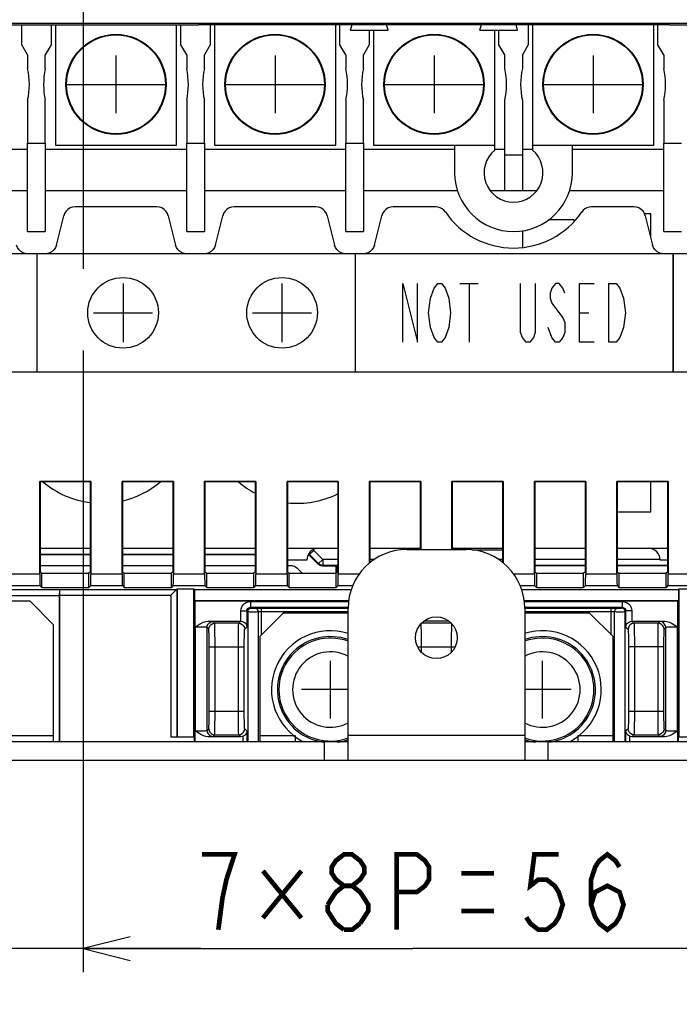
# Model space of a CAD drawing. Extents: x 31 to 410, y 32 to 287.
# Tile 26 of 41: x 260 to 288, y 115 to 157. Entities that reach past the tile are written whole.
import ezdxf

# ---------------------------------------------------------------- set-up
doc = ezdxf.new("R2010")
doc.units = 0
doc.header["$LTSCALE"] = 23.1
doc.layers.get('0').update_dxf_attribs({"linetype": 'CONTINUOUS'})
for name, color, linetype in [('ALL_AXIS', 7, 'CONTINUOUS'), ('ALL_CURVE', 7, 'CONTINUOUS'), ('ALL_DIM', 7, 'CONTINUOUS'), ('ALL_FEATURES', 7, 'CONTINUOUS')]:
    doc.layers.add(name, color=color, linetype=linetype)
doc.dimstyles.get("Standard").update_dxf_attribs({"dimtxt": 2.5, "dimasz": 2.5, "dimexe": 1.25, "dimexo": 0.625, "dimtad": 1, "dimcen": 2.5, "dimazin": 3, "dimtfac": 1, "dimtmove": 0, "dimatfit": 3})

# ---------------------------------------------------------------- blocks, each defined once
blk = doc.blocks.new('_OPEN')
at = {"color": 0, "linetype": 'BYBLOCK'}
for p, q in [((0, 0), (-1, 0.25)), ((-1, -0.25), (0, 0)), ((-1, 0), (0, 0))]:
    blk.add_line(p, q, dxfattribs=at)
blk = doc.blocks.new('*D21')
at = {"layer": 'ALL_DIM', "color": 2, "linetype": 'CONTINUOUS'}
for p, q in [((255.307, 132.65), (255.307, 108.358)), ((300.707, 132.51), (300.707, 108.358)), ((255.307, 109.358), (278.007, 109.358)), ((300.707, 109.358), (278.007, 109.358))]:
    blk.add_line(p, q, dxfattribs=at)
at = {"layer": 'ALL_DIM', "color": 2, "linetype": 'CONTINUOUS', "xscale": 2, "yscale": 2, "zscale": 2, "rotation": 180}
blk.add_blockref('_OPEN', (255.307, 109.358), dxfattribs=at)
at = {"layer": 'ALL_DIM', "color": 2, "linetype": 'CONTINUOUS', "xscale": 2, "yscale": 2, "zscale": 2}
blk.add_blockref('_OPEN', (300.707, 109.358), dxfattribs=at)
blk = doc.blocks.new('*D30')
at = {"layer": 'ALL_DIM', "color": 2, "linetype": 'CONTINUOUS'}
for p, q in [((291.007, 158.473), (291.007, 146.364)), ((263.007, 157.969), (263.007, 146.228)), ((263.007, 142.759), (263.007, 116.358)), ((291.007, 142.391), (291.007, 116.358)), ((263.007, 117.358), (277.007, 117.358)), ((291.007, 117.358), (277.007, 117.358))]:
    blk.add_line(p, q, dxfattribs=at)
at = {"layer": 'ALL_DIM', "color": 2, "linetype": 'CONTINUOUS', "xscale": 2, "yscale": 2, "zscale": 2, "rotation": 180}
blk.add_blockref('_OPEN', (263.007, 117.358), dxfattribs=at)
at = {"layer": 'ALL_DIM', "color": 2, "linetype": 'CONTINUOUS', "xscale": 2, "yscale": 2, "zscale": 2}
blk.add_blockref('_OPEN', (291.007, 117.358), dxfattribs=at)
blk = doc.blocks.new('*D31')
at = {"layer": 'ALL_DIM', "color": 2, "linetype": 'CONTINUOUS'}
for p, q in [((263.007, 158.468), (263.007, 146.265)), ((263.007, 142.759), (263.007, 116.358)), ((247.507, 124.171), (247.507, 116.358)), ((247.507, 117.358), (239.226, 117.358)), ((239.226, 117.358), (255.257, 117.358)), ((268.007, 117.358), (255.257, 117.358)), ((263.007, 117.358), (268.007, 117.358))]:
    blk.add_line(p, q, dxfattribs=at)
at = {"layer": 'ALL_DIM', "color": 2, "linetype": 'CONTINUOUS', "xscale": 2, "yscale": 2, "zscale": 2}
blk.add_blockref('_OPEN', (247.507, 117.358), dxfattribs=at)
at = {"layer": 'ALL_DIM', "color": 2, "linetype": 'CONTINUOUS', "xscale": 2, "yscale": 2, "zscale": 2, "rotation": 180}
blk.add_blockref('_OPEN', (263.007, 117.358), dxfattribs=at)
blk = doc.blocks.new('_DOT')
at = {"color": 0, "linetype": 'BYBLOCK'}
blk.add_line((-0.25, 0), (-1, 0), dxfattribs=at)
at = {"color": 0, "linetype": 'BYBLOCK', "const_width": 0.25}
blk.add_lwpolyline([(-0.125, 0, 1), (0.125, 0, 1)], format="xyb", close=True, dxfattribs=at)
blk = doc.blocks.new('*D35')
at = {"layer": 'ALL_DIM', "color": 2, "linetype": 'CONTINUOUS'}
for p, q in [((263.633, 164.008), (230.007, 164.008)), ((231.007, 164.008), (231.007, 164.258)), ((231.007, 164.258), (231.007, 161.933)), ((231.007, 144.84), (231.007, 161.933)), ((259.229, 159.858), (230.007, 159.858)), ((231.007, 159.858), (231.007, 144.84))]:
    blk.add_line(p, q, dxfattribs=at)
at = {"layer": 'ALL_DIM', "color": 2, "linetype": 'CONTINUOUS', "xscale": 2, "yscale": 2, "zscale": 2}
for name, p, rotation in [('_DOT', (231.007, 164.008), 270), ('_OPEN', (231.007, 159.858), 90)]:
    blk.add_blockref(name, p, dxfattribs=dict(at, rotation=rotation))
blk = doc.blocks.new('*D42')
at = {"layer": 'ALL_DIM', "color": 2, "linetype": 'CONTINUOUS'}
for p, q in [((250.907, 153.058), (250.907, 146.391)), ((304.907, 153.058), (304.907, 146.416)), ((250.907, 142.849), (250.907, 100.358)), ((304.907, 142.565), (304.907, 100.358)), ((250.907, 101.358), (277.907, 101.358)), ((304.907, 101.358), (277.907, 101.358))]:
    blk.add_line(p, q, dxfattribs=at)
at = {"layer": 'ALL_DIM', "color": 2, "linetype": 'CONTINUOUS', "xscale": 2, "yscale": 2, "zscale": 2, "rotation": 180}
blk.add_blockref('_OPEN', (250.907, 101.358), dxfattribs=at)
at = {"layer": 'ALL_DIM', "color": 2, "linetype": 'CONTINUOUS', "xscale": 2, "yscale": 2, "zscale": 2}
blk.add_blockref('_OPEN', (304.907, 101.358), dxfattribs=at)

msp = doc.modelspace()

# ---------------------------------------------------------------- linework, layer by layer
at = {"color": 7, "linetype": 'CONTINUOUS'}
for p, q in [((274.358, 156.358), (274.425, 156.608)), ((275.956, 156.358), (275.889, 156.608)), ((279.858, 156.358), (279.925, 156.608)), ((281.456, 156.358), (281.389, 156.608)), ((274.358, 156.358), (275.956, 156.358)), ((279.858, 156.358), (281.456, 156.358)), ((287.107, 148.558), (286.847, 148.558)), ((287.107, 147.558), (287.107, 148.558)), ((283.857, 148.308), (282.767, 148.308)), ((283.857, 148.24), (283.857, 148.308)), ((281.657, 147.84), (281.657, 147.134)), ((287.107, 135.908), (287.107, 137.182)), ((285.682, 135.908), (287.107, 135.908))]:
    msp.add_line(p, q, dxfattribs=at)
at = {"color": 40, "linetype": 'CONTINUOUS'}
for p, q in [((264.407, 155.283), (264.407, 152.833)), ((271.157, 155.283), (271.157, 152.833)), ((277.907, 155.283), (277.907, 152.833)), ((284.657, 155.283), (284.657, 152.833)), ((262.305, 154.058), (266.508, 154.058)), ((269.055, 154.058), (273.258, 154.058)), ((275.805, 154.058), (280.008, 154.058)), ((282.555, 154.058), (286.758, 154.058))]:
    msp.add_line(p, q, dxfattribs=at)
at = {"color": 7, "linetype": 'CONTINUOUS'}
for centre in [(264.407, 154.058), (271.157, 154.058), (277.907, 154.058), (284.657, 154.058)]:
    msp.add_circle(centre, 2.125, dxfattribs=at)
at = {"color": 9, "linetype": 'CONTINUOUS'}
for centre in [(264.407, 154.058), (271.157, 154.058), (277.907, 154.058), (284.657, 154.058)]:
    msp.add_circle(centre, 2.101, dxfattribs=at)
at = {"layer": 'ALL_AXIS', "color": 7, "linetype": 'CONTINUOUS'}
for p, q in [((260.657, 155.308), (260.657, 154.733)), ((261.407, 154.733), (261.407, 155.308)), ((267.407, 155.308), (267.407, 154.733)), ((268.157, 154.733), (268.157, 155.308)), ((274.157, 155.308), (274.157, 154.733)), ((274.907, 154.733), (274.907, 155.308)), ((280.907, 154.733), (280.907, 155.308)), ((281.657, 155.308), (281.657, 154.733)), ((287.657, 155.308), (287.657, 154.733)), ((260.657, 153.383), (260.657, 151.558)), ((261.407, 151.558), (261.407, 153.383)), ((267.407, 153.383), (267.407, 151.558)), ((268.157, 151.558), (268.157, 153.383)), ((274.157, 153.383), (274.157, 151.558)), ((274.907, 151.558), (274.907, 153.383)), ((280.907, 151.058), (280.907, 153.383)), ((281.657, 153.383), (281.657, 151.058)), ((287.657, 153.383), (287.657, 151.558)), ((251.457, 141.858), (261.057, 141.858)), ((261.182, 134.358), (263.331, 134.358)), ((264.682, 134.358), (266.831, 134.358)), ((268.182, 134.358), (270.331, 134.358)), ((271.682, 134.358), (273.831, 134.358)), ((275.182, 134.358), (277.331, 134.358)), ((278.682, 134.358), (280.831, 134.358)), ((282.182, 134.358), (284.331, 134.358)), ((285.682, 134.358), (287.831, 134.358)), ((272.507, 133.858), (271.682, 133.858)), ((287.831, 133.858), (287.507, 133.858))]:
    msp.add_line(p, q, dxfattribs=at)
for centre, radius, start, end in [((257.657, 154.058), 3.075, 347.3196, 12.6804), ((264.407, 154.058), 3.075, 167.3196, 192.6804), ((264.407, 154.058), 3.075, 347.3196, 12.6804), ((271.157, 154.058), 3.075, 167.3196, 192.6804), ((271.157, 154.058), 3.075, 347.3196, 12.6804), ((277.907, 154.058), 3.075, 167.3196, 192.6804), ((277.907, 154.058), 3.075, 347.3196, 12.6804), ((284.657, 154.058), 3.075, 167.3196, 192.6804), ((284.657, 154.058), 3.075, 347.3196, 12.6804), ((273.007, 133.858), 0.5, 90, 180), ((287.007, 133.858), 0.5, 0, 90), ((273.507, 128.358), 2.5, 72.2787, 242.3207), ((273.507, 128.358), 2.25, 70.4977, 262.4792), ((282.507, 128.358), 2.5, 297.6793, 107.7213), ((282.507, 128.358), 2.25, 277.5208, 109.5023), ((273.507, 128.358), 2.25, 277.5208, 289.5023), ((282.507, 128.358), 2.25, 250.4977, 262.4792)]:
    msp.add_arc(centre, radius, start, end, dxfattribs=at)
at = {"layer": 'ALL_AXIS', "color": 9, "linetype": 'CONTINUOUS'}
for centre, radius, start, end in [((273.507, 128.358), 2.186, 69.8284, 290.1716), ((282.507, 128.358), 2.186, 249.8284, 110.1716), ((273.507, 128.358), 1.603, 61.5882, 298.4118), ((282.507, 128.358), 1.603, 241.5882, 118.4118)]:
    msp.add_arc(centre, radius, start, end, dxfattribs=at)
at = {"layer": 'ALL_CURVE', "color": 2, "linetype": 'CONTINUOUS'}
for p, q in [((288.057, 146.858), (288.057, 141.858)), ((264.707, 145.608), (264.707, 143.108)), ((271.457, 143.108), (271.457, 145.608)), ((276.58, 143.108), (276.58, 145.608)), ((276.58, 145.608), (277.205, 143.108)), ((277.205, 143.108), (277.205, 145.608)), ((277.908, 145.399), (278.064, 145.608)), ((278.064, 145.608), (278.221, 145.608)), ((278.221, 145.608), (278.377, 145.399)), ((279.002, 145.608), (279.783, 145.608)), ((279.393, 145.608), (279.393, 143.108)), ((281.58, 143.524), (281.58, 145.608)), ((282.205, 145.608), (282.205, 143.524)), ((283.064, 145.608), (282.908, 145.399)), ((283.221, 145.608), (283.064, 145.608)), ((283.377, 145.399), (283.221, 145.608)), ((284.08, 145.608), (284.705, 145.608)), ((284.08, 143.108), (284.08, 145.608)), ((285.33, 145.608), (285.643, 145.608)), ((285.33, 143.108), (285.33, 145.608)), ((285.643, 145.608), (285.799, 145.399)), ((277.752, 144.983), (277.908, 145.399)), ((278.377, 145.399), (278.533, 144.983)), ((282.908, 145.399), (282.83, 145.191)), ((282.83, 145.191), (282.83, 144.983)), ((283.455, 145.191), (283.377, 145.399)), ((285.799, 145.399), (285.955, 144.983)), ((277.674, 144.358), (277.752, 144.983)), ((278.533, 144.983), (278.611, 144.358)), ((282.83, 144.983), (282.908, 144.774)), ((282.908, 144.774), (283.377, 144.149)), ((285.955, 144.983), (286.033, 144.358)), ((263.457, 144.358), (265.957, 144.358)), ((270.207, 144.358), (272.707, 144.358)), ((277.752, 143.733), (277.674, 144.358)), ((278.611, 144.358), (278.533, 143.733)), ((284.08, 144.358), (284.471, 144.358)), ((286.033, 144.358), (285.955, 143.733)), ((283.377, 144.149), (283.455, 143.941)), ((283.455, 143.941), (283.455, 143.524)), ((277.908, 143.316), (277.752, 143.733)), ((278.533, 143.733), (278.377, 143.316)), ((281.658, 143.316), (281.58, 143.524)), ((282.205, 143.524), (282.127, 143.316)), ((282.908, 143.316), (282.752, 143.733)), ((283.455, 143.524), (283.377, 143.316)), ((285.955, 143.733), (285.799, 143.316)), ((278.064, 143.108), (277.908, 143.316)), ((278.221, 143.108), (278.064, 143.108)), ((278.377, 143.316), (278.221, 143.108)), ((281.814, 143.108), (281.658, 143.316)), ((281.971, 143.108), (281.814, 143.108)), ((282.127, 143.316), (281.971, 143.108)), ((283.064, 143.108), (282.908, 143.316)), ((283.221, 143.108), (283.064, 143.108)), ((283.377, 143.316), (283.221, 143.108)), ((284.705, 143.108), (284.08, 143.108)), ((285.643, 143.108), (285.33, 143.108)), ((285.799, 143.316), (285.643, 143.108))]:
    msp.add_line(p, q, dxfattribs=at)
at = {"layer": 'ALL_CURVE', "color": 40, "linetype": 'CONTINUOUS'}
for p, q in [((273.507, 127.133), (273.507, 129.583)), ((282.507, 127.133), (282.507, 129.583)), ((274.257, 128.358), (272.282, 128.358)), ((283.732, 128.358), (281.757, 128.358))]:
    msp.add_line(p, q, dxfattribs=at)
at = {"layer": 'ALL_CURVE', "color": 2, "linetype": 'CONTINUOUS'}
for centre in [(264.707, 144.358), (271.457, 144.358)]:
    msp.add_circle(centre, 1.5, dxfattribs=at)
at = {"layer": 'ALL_DIM', "color": 2, "linetype": 'CONTINUOUS', "const_width": 0.2}
for points in [[(268.751, 118.158), (268.923, 119.491), (269.095, 120.291), (269.267, 120.824), (269.439, 121.358), (268.063, 121.358)], [(274.083, 120.024), (273.739, 120.291), (273.567, 120.558), (273.567, 120.824), (273.739, 121.091), (274.083, 121.358), (274.427, 121.358), (274.771, 121.091), (274.943, 120.824), (274.943, 120.558), (274.771, 120.291), (274.427, 120.024)], [(276.319, 118.158), (276.319, 121.358), (277.179, 121.358), (277.523, 121.091), (277.695, 120.824), (277.695, 120.291), (277.523, 120.024), (277.179, 119.758), (276.319, 119.758)], [(283.199, 121.358), (282.167, 121.358), (281.995, 120.024), (282.339, 120.291), (282.683, 120.291), (283.027, 120.024), (283.199, 119.758), (283.371, 119.224), (283.199, 118.691), (283.027, 118.424), (282.683, 118.158), (282.339, 118.158), (281.995, 118.424), (281.823, 118.691)], [(284.575, 119.224), (284.747, 119.758), (285.263, 120.024), (285.779, 119.758), (285.951, 119.224), (285.779, 118.691), (285.607, 118.424), (285.263, 118.158), (284.919, 118.424), (284.747, 118.691), (284.575, 119.224), (284.575, 120.291), (284.747, 120.824), (284.919, 121.091), (285.263, 121.358), (285.607, 121.091), (285.779, 120.824)], [(270.643, 120.658), (272.277, 118.658)], [(272.277, 120.658), (270.643, 118.658)], [(279.071, 120.558), (280.447, 120.558)], [(273.395, 119.224), (273.739, 119.758), (274.083, 120.024), (274.427, 120.024), (274.771, 119.758), (274.943, 119.491), (275.115, 119.224), (275.115, 118.958), (274.771, 118.424)], [(274.083, 118.158), (273.739, 118.424), (273.567, 118.691), (273.395, 118.958), (273.395, 119.224)], [(279.071, 118.958), (280.447, 118.958)], [(274.771, 118.424), (274.427, 118.158), (274.083, 118.158)]]:
    msp.add_lwpolyline(points, dxfattribs=at)
at = {"layer": 'ALL_FEATURES', "color": 7, "linetype": 'CONTINUOUS'}
for p, q in [((258.267, 156.59), (267.907, 156.59)), ((260.407, 155.741), (260.407, 156.59)), ((261.657, 156.59), (261.657, 155.741)), ((261.832, 156.59), (261.832, 151.483)), ((266.982, 151.483), (266.982, 156.59)), ((267.157, 155.741), (267.157, 156.59)), ((267.907, 156.59), (267.907, 156.608)), ((267.907, 156.608), (287.907, 156.608)), ((268.407, 156.608), (268.407, 155.741)), ((268.582, 156.608), (268.582, 151.483)), ((273.732, 151.483), (273.732, 156.608)), ((273.907, 155.741), (273.907, 156.608)), ((281.907, 156.608), (281.907, 155.741)), ((282.082, 156.608), (282.082, 151.268)), ((287.232, 151.483), (287.232, 156.608)), ((287.407, 155.741), (287.407, 156.608)), ((287.907, 156.608), (287.907, 156.59)), ((287.907, 156.59), (308.876, 156.59)), ((275.157, 156.358), (275.157, 155.741)), ((275.332, 156.358), (275.332, 151.483)), ((280.482, 151.268), (280.482, 156.358)), ((280.657, 155.741), (280.657, 156.358)), ((260.657, 155.308), (260.407, 155.741)), ((261.657, 155.741), (261.407, 155.308)), ((267.407, 155.308), (267.157, 155.741)), ((268.407, 155.741), (268.157, 155.308)), ((274.157, 155.308), (273.907, 155.741)), ((275.157, 155.741), (274.907, 155.308)), ((280.907, 155.308), (280.657, 155.741)), ((281.907, 155.741), (281.657, 155.308)), ((287.657, 155.308), (287.407, 155.741)), ((260.657, 147.808), (260.657, 151.558)), ((261.407, 151.558), (261.407, 147.808)), ((261.832, 151.483), (266.982, 151.483)), ((267.407, 147.808), (267.407, 151.558)), ((268.157, 151.558), (268.157, 147.808)), ((268.582, 151.483), (273.732, 151.483)), ((274.157, 147.808), (274.157, 151.558)), ((274.907, 151.558), (274.907, 147.808)), ((275.332, 151.483), (280.482, 151.483)), ((278.782, 151.483), (278.782, 150.308)), ((282.082, 151.483), (287.232, 151.483)), ((283.782, 150.308), (283.782, 151.483)), ((287.657, 147.808), (287.657, 151.558)), ((254.657, 151.308), (260.657, 151.308)), ((261.407, 151.308), (267.407, 151.308)), ((268.157, 151.308), (274.157, 151.308)), ((274.907, 151.308), (278.782, 151.308)), ((280.482, 151.308), (280.907, 151.308)), ((280.907, 149.558), (280.907, 151.058)), ((281.657, 151.308), (282.082, 151.308)), ((281.657, 151.058), (281.657, 149.558)), ((283.782, 151.308), (287.657, 151.308)), ((254.657, 149.558), (260.657, 149.558)), ((261.407, 149.558), (267.407, 149.558)), ((268.157, 149.558), (274.157, 149.558)), ((274.907, 149.558), (278.904, 149.558)), ((280.29, 149.558), (282.274, 149.558)), ((283.659, 149.558), (287.657, 149.558)), ((266.141, 148.858), (262.672, 148.858)), ((272.891, 148.858), (269.422, 148.858)), ((277.974, 148.858), (276.172, 148.858)), ((286.391, 148.858), (284.589, 148.858)), ((261.876, 147.236), (262.187, 148.479)), ((266.626, 148.479), (266.937, 147.236)), ((268.626, 147.236), (268.937, 148.479)), ((273.376, 148.479), (273.687, 147.236)), ((275.376, 147.236), (275.687, 148.479)), ((286.876, 148.479), (287.187, 147.236)), ((260.657, 147.808), (261.407, 147.808)), ((267.407, 147.808), (268.157, 147.808)), ((274.157, 147.808), (274.907, 147.808)), ((287.657, 147.808), (288.407, 147.808)), ((309.157, 146.858), (250.157, 146.858)), ((261.057, 141.858), (261.057, 146.858)), ((274.557, 146.858), (274.557, 141.858)), ((288.057, 141.858), (288.057, 146.858)), ((261.057, 141.858), (304.807, 141.858)), ((261.169, 133.274), (261.169, 137.195)), ((261.169, 137.195), (261.182, 137.182)), ((263.344, 137.195), (261.169, 137.195)), ((261.182, 137.182), (261.182, 133.358)), ((263.331, 137.182), (261.182, 137.182)), ((263.344, 137.195), (263.331, 137.182)), ((263.331, 133.358), (263.331, 137.182)), ((263.344, 137.195), (263.344, 133.274)), ((264.669, 137.195), (264.682, 137.182)), ((264.669, 133.274), (264.669, 137.195)), ((266.844, 137.195), (264.669, 137.195)), ((264.682, 137.182), (264.682, 133.358)), ((266.831, 137.182), (264.682, 137.182)), ((266.844, 137.195), (266.831, 137.182)), ((266.831, 133.358), (266.831, 137.182)), ((266.844, 137.195), (266.844, 133.274)), ((268.169, 137.195), (268.182, 137.182)), ((268.169, 133.274), (268.169, 137.195)), ((270.344, 137.195), (268.169, 137.195)), ((268.182, 137.182), (268.182, 133.358)), ((270.331, 137.182), (268.182, 137.182)), ((270.344, 137.195), (270.331, 137.182)), ((270.331, 133.358), (270.331, 137.182)), ((270.344, 137.195), (270.344, 133.274)), ((273.844, 137.195), (271.669, 137.195)), ((271.669, 137.195), (271.682, 137.182)), ((271.669, 133.274), (271.669, 137.195)), ((273.831, 137.182), (271.682, 137.182)), ((271.682, 137.182), (271.682, 133.358)), ((273.844, 137.195), (273.831, 137.182)), ((273.831, 133.358), (273.831, 137.182)), ((273.844, 137.195), (273.844, 133.274)), ((277.344, 137.195), (275.169, 137.195)), ((275.169, 137.195), (275.182, 137.182)), ((275.169, 133.724), (275.169, 137.195)), ((277.331, 137.182), (275.182, 137.182)), ((275.182, 137.182), (275.182, 133.734)), ((277.344, 137.195), (277.331, 137.182)), ((277.331, 134.308), (277.331, 137.182)), ((277.344, 137.195), (277.344, 134.308)), ((280.844, 137.195), (278.669, 137.195)), ((278.669, 137.195), (278.682, 137.182)), ((278.669, 134.308), (278.669, 137.195)), ((280.831, 137.182), (278.682, 137.182)), ((278.682, 137.182), (278.682, 134.308)), ((280.844, 137.195), (280.831, 137.182)), ((280.831, 133.734), (280.831, 137.182)), ((280.844, 137.195), (280.844, 133.724)), ((284.344, 137.195), (282.169, 137.195)), ((282.169, 137.195), (282.182, 137.182)), ((282.169, 133.274), (282.169, 137.195)), ((284.331, 137.182), (282.182, 137.182)), ((282.182, 137.182), (282.182, 133.358)), ((284.344, 137.195), (284.331, 137.182)), ((284.331, 133.358), (284.331, 137.182)), ((284.344, 137.195), (284.344, 133.274)), ((287.844, 137.195), (285.669, 137.195)), ((285.669, 137.195), (285.682, 137.182)), ((285.669, 133.274), (285.669, 137.195)), ((287.831, 137.182), (285.682, 137.182)), ((285.682, 137.182), (285.682, 133.358)), ((287.844, 137.195), (287.831, 137.182)), ((287.831, 133.358), (287.831, 137.182)), ((287.844, 137.195), (287.844, 133.274)), ((261.182, 134.108), (263.331, 134.108)), ((263.331, 134.081), (261.182, 134.081)), ((264.682, 134.108), (266.831, 134.108)), ((266.831, 134.081), (264.682, 134.081)), ((268.182, 134.108), (270.331, 134.108)), ((270.331, 134.081), (268.182, 134.081)), ((272.61, 134.065), (272.573, 134.095)), ((272.994, 133.681), (272.61, 134.065)), ((261.182, 133.634), (263.331, 133.634)), ((263.331, 133.608), (261.182, 133.608)), ((264.682, 133.634), (266.831, 133.634)), ((266.831, 133.608), (264.682, 133.608)), ((268.182, 133.634), (270.331, 133.634)), ((270.331, 133.608), (268.182, 133.608)), ((271.903, 133.608), (271.682, 133.608)), ((272.08, 133.534), (272.309, 133.306)), ((273.171, 133.608), (273.757, 133.608)), ((273.757, 133.608), (273.761, 133.612)), ((273.757, 132.695), (273.757, 133.608)), ((273.831, 133.612), (273.761, 133.612)), ((273.761, 133.612), (273.761, 133.306)), ((284.331, 133.612), (282.182, 133.612)), ((287.831, 133.612), (285.682, 133.612)), ((261.182, 133.358), (261.257, 133.306)), ((261.257, 132.695), (261.257, 133.306)), ((261.257, 133.306), (263.257, 133.306)), ((263.331, 133.358), (263.257, 133.306)), ((263.257, 132.695), (263.257, 133.306)), ((264.682, 133.358), (264.757, 133.306)), ((264.757, 132.695), (264.757, 133.306)), ((264.757, 133.306), (266.757, 133.306)), ((266.831, 133.358), (266.757, 133.306)), ((266.757, 132.695), (266.757, 133.306)), ((268.182, 133.358), (268.257, 133.306)), ((268.257, 133.306), (270.257, 133.306)), ((268.257, 132.695), (268.257, 133.306)), ((270.331, 133.358), (270.257, 133.306)), ((270.257, 132.695), (270.257, 133.306)), ((271.682, 133.358), (271.757, 133.306)), ((271.757, 133.306), (273.757, 133.306)), ((271.757, 132.695), (271.757, 133.306)), ((273.831, 133.358), (273.757, 133.306)), ((282.182, 133.358), (282.257, 133.306)), ((282.257, 133.306), (284.257, 133.306)), ((282.257, 133.306), (282.257, 132.695)), ((284.331, 133.358), (284.257, 133.306)), ((284.257, 132.695), (284.257, 133.306)), ((285.682, 133.358), (285.757, 133.306)), ((285.757, 133.306), (287.757, 133.306)), ((285.757, 133.306), (285.757, 132.695)), ((287.831, 133.358), (287.757, 133.306)), ((287.757, 132.695), (287.757, 133.306)), ((261.178, 132.774), (261.257, 132.695)), ((261.257, 132.695), (263.257, 132.695)), ((262.011, 132.603), (262.02, 132.612)), ((263.335, 132.774), (263.257, 132.695)), ((264.678, 132.774), (264.757, 132.695)), ((264.757, 132.695), (266.757, 132.695)), ((266.735, 132.362), (267.007, 132.634)), ((266.835, 132.774), (266.757, 132.695)), ((267.007, 132.634), (267.709, 132.634)), ((267.007, 132.634), (267.007, 126.358)), ((267.735, 132.608), (267.709, 132.634)), ((267.709, 126.358), (267.709, 132.634)), ((267.735, 132.608), (274.399, 132.608)), ((267.735, 132.608), (267.735, 132.129)), ((268.178, 132.774), (268.257, 132.695)), ((268.257, 132.695), (270.257, 132.695)), ((270.335, 132.774), (270.257, 132.695)), ((271.678, 132.774), (271.757, 132.695)), ((271.757, 132.695), (273.757, 132.695)), ((273.835, 132.774), (273.757, 132.695)), ((281.614, 132.608), (288.278, 132.608)), ((282.178, 132.774), (282.257, 132.695)), ((282.257, 132.695), (284.257, 132.695)), ((284.335, 132.774), (284.257, 132.695)), ((285.678, 132.774), (285.757, 132.695)), ((285.757, 132.695), (287.757, 132.695)), ((287.835, 132.774), (287.757, 132.695)), ((288.278, 132.608), (288.305, 132.634)), ((288.278, 132.608), (288.278, 132.129)), ((288.305, 132.634), (289.007, 132.634)), ((288.305, 132.634), (288.305, 126.358)), ((260.757, 132.108), (258.157, 132.108)), ((261.757, 131.108), (260.757, 132.108)), ((267.735, 132.129), (267.757, 132.108)), ((274.288, 132.129), (267.735, 132.129)), ((274.286, 132.108), (267.757, 132.108)), ((267.757, 132.108), (267.757, 126.158)), ((288.278, 132.129), (281.725, 132.129)), ((288.257, 132.108), (281.727, 132.108)), ((288.278, 132.129), (288.257, 132.108)), ((288.257, 126.158), (288.257, 132.108)), ((271.507, 131.608), (270.507, 130.608)), ((274.257, 131.608), (271.507, 131.608)), ((284.507, 131.608), (281.757, 131.608)), ((285.507, 130.608), (284.507, 131.608)), ((261.757, 126.158), (261.757, 131.108)), ((268.323, 131.258), (269.707, 131.258)), ((269.707, 131.258), (269.713, 131.258)), ((278.538, 131.258), (277.476, 131.258)), ((286.3, 131.258), (286.307, 131.258)), ((286.307, 131.258), (287.691, 131.258)), ((270.507, 130.608), (270.507, 126.158)), ((285.507, 126.158), (285.507, 130.608)), ((267.735, 126.331), (266.735, 126.331)), ((266.985, 126.336), (267.007, 126.358)), ((267.007, 126.358), (267.709, 126.358)), ((267.735, 126.331), (267.709, 126.358)), ((267.735, 126.158), (267.735, 126.331)), ((269.707, 126.358), (268.323, 126.358)), ((272.007, 126.402), (272.007, 126.158)), ((284.007, 126.402), (284.007, 126.158)), ((287.691, 126.358), (286.307, 126.358)), ((288.278, 126.331), (288.305, 126.358)), ((289.278, 126.331), (288.278, 126.331)), ((288.278, 126.158), (288.278, 126.331)), ((288.305, 126.358), (289.007, 126.358)), ((252.507, 126.158), (274.257, 126.158)), ((273.257, 125.358), (273.257, 126.158)), ((281.757, 126.158), (303.507, 126.158)), ((282.757, 125.358), (282.757, 126.158))]:
    msp.add_line(p, q, dxfattribs=at)
at = {"layer": 'ALL_FEATURES', "color": 9, "linetype": 'CONTINUOUS'}
for p, q in [((309.046, 156.647), (259.046, 156.647)), ((260.657, 151.558), (261.407, 151.558)), ((267.407, 151.558), (268.157, 151.558)), ((274.157, 151.558), (274.907, 151.558)), ((287.657, 151.558), (288.407, 151.558)), ((281.657, 151.058), (280.907, 151.058)), ((272.798, 134.268), (272.621, 134.091)), ((272.798, 134.268), (272.77, 134.291)), ((273.182, 133.884), (272.798, 134.268)), ((279.507, 134.299), (279.507, 134.358)), ((279.507, 134.299), (280.831, 134.299)), ((272.621, 134.091), (272.586, 134.12)), ((272.61, 134.065), (272.621, 134.091)), ((273.005, 133.707), (272.621, 134.091)), ((273.182, 133.884), (273.005, 133.707)), ((273.831, 133.884), (273.182, 133.884)), ((273.182, 133.884), (273.182, 133.634)), ((275.365, 133.884), (275.182, 133.884)), ((280.831, 133.884), (280.649, 133.884)), ((284.331, 133.884), (282.182, 133.884)), ((287.507, 133.884), (285.682, 133.884)), ((272.994, 133.681), (273.005, 133.707)), ((273.171, 133.608), (273.182, 133.634)), ((273.831, 133.634), (273.182, 133.634)), ((284.331, 133.634), (282.182, 133.634)), ((287.831, 133.634), (285.682, 133.634)), ((259.844, 133.274), (261.169, 133.274)), ((263.344, 133.274), (264.669, 133.274)), ((266.844, 133.274), (268.169, 133.274)), ((270.344, 133.274), (271.669, 133.274)), ((273.844, 133.274), (274.741, 133.274)), ((281.272, 133.274), (282.169, 133.274)), ((284.344, 133.274), (285.669, 133.274)), ((287.844, 133.274), (289.169, 133.274)), ((258.157, 132.603), (262.011, 132.603)), ((259.835, 132.774), (261.178, 132.774)), ((262.02, 132.612), (266.985, 132.612)), ((263.335, 132.774), (264.678, 132.774)), ((266.835, 132.774), (268.178, 132.774)), ((266.985, 132.612), (266.985, 126.336)), ((270.335, 132.774), (271.678, 132.774)), ((273.835, 132.774), (274.452, 132.774)), ((281.561, 132.774), (282.178, 132.774)), ((284.335, 132.774), (285.678, 132.774)), ((287.835, 132.774), (289.178, 132.774)), ((258.157, 132.353), (262.007, 132.353)), ((262.015, 132.362), (266.735, 132.362)), ((266.735, 132.362), (266.735, 126.331)), ((270.113, 132.101), (274.286, 132.101)), ((270.113, 132.101), (270.113, 131.851)), ((270.113, 131.851), (270.147, 131.818)), ((270.113, 131.851), (274.257, 131.851)), ((270.584, 131.822), (274.257, 131.822)), ((270.584, 130.685), (270.584, 131.822)), ((281.728, 132.101), (285.9, 132.101)), ((281.757, 131.851), (285.9, 131.851)), ((281.757, 131.822), (285.43, 131.822)), ((285.43, 130.685), (285.43, 131.822)), ((285.867, 131.818), (285.9, 131.851)), ((285.9, 132.101), (285.9, 131.851)), ((269.713, 131.701), (269.963, 131.701)), ((269.713, 131.258), (269.713, 131.701)), ((269.963, 131.701), (269.997, 131.668)), ((269.963, 131.701), (269.963, 131.014)), ((269.997, 131.668), (269.997, 126.158)), ((270.443, 131.667), (270.443, 126.158)), ((270.584, 131.672), (274.257, 131.672)), ((281.757, 131.672), (285.43, 131.672)), ((285.571, 126.158), (285.571, 131.667)), ((286.017, 131.668), (286.05, 131.701)), ((286.017, 126.158), (286.017, 131.668)), ((286.3, 131.701), (286.05, 131.701)), ((286.05, 131.014), (286.05, 131.701)), ((286.3, 131.701), (286.3, 131.258)), ((267.77, 131.014), (267.77, 126.601)), ((268.342, 130.922), (268.269, 130.995)), ((268.269, 130.995), (268.269, 126.62)), ((268.592, 131.172), (268.519, 131.245)), ((269.621, 131.172), (268.592, 131.172)), ((269.621, 131.172), (269.707, 131.258)), ((269.871, 130.922), (269.963, 131.014)), ((278.643, 131.172), (277.37, 131.172)), ((286.05, 131.014), (286.142, 130.922)), ((286.307, 131.258), (286.392, 131.172)), ((287.421, 131.172), (286.392, 131.172)), ((287.494, 131.245), (287.421, 131.172)), ((287.744, 130.995), (287.671, 130.922)), ((287.744, 126.62), (287.744, 130.995)), ((288.244, 126.601), (288.244, 131.014)), ((268.362, 130.172), (269.852, 130.172)), ((268.362, 127.443), (268.362, 130.172)), ((268.611, 127.443), (268.611, 130.172)), ((269.602, 127.443), (269.602, 130.172)), ((269.852, 127.443), (269.852, 130.172)), ((277.215, 130.172), (278.798, 130.172)), ((277.361, 130.172), (277.361, 129.955)), ((278.652, 129.955), (278.652, 130.172)), ((287.652, 130.172), (286.162, 130.172)), ((286.162, 130.172), (286.162, 127.443)), ((286.411, 130.172), (286.411, 127.443)), ((287.402, 130.172), (287.402, 127.443)), ((287.652, 130.172), (287.652, 127.443)), ((268.362, 127.443), (269.852, 127.443)), ((286.162, 127.443), (287.652, 127.443)), ((258.157, 126.408), (261.757, 126.408)), ((268.269, 126.62), (268.342, 126.693)), ((268.519, 126.37), (268.592, 126.443)), ((268.592, 126.443), (269.621, 126.443)), ((269.707, 126.358), (269.621, 126.443)), ((269.81, 126.158), (269.81, 126.38)), ((269.96, 126.604), (269.871, 126.693)), ((269.96, 126.604), (269.96, 126.158)), ((270.507, 126.408), (272, 126.408)), ((281.757, 126.408), (274.257, 126.408)), ((284.013, 126.408), (285.507, 126.408)), ((286.142, 126.693), (286.053, 126.604)), ((286.053, 126.158), (286.053, 126.604)), ((286.203, 126.38), (286.203, 126.158)), ((286.392, 126.443), (286.307, 126.358)), ((286.392, 126.443), (287.421, 126.443)), ((287.421, 126.443), (287.494, 126.37)), ((287.671, 126.693), (287.744, 126.62))]:
    msp.add_line(p, q, dxfattribs=at)
at = {"layer": 'ALL_FEATURES', "color": 3, "linetype": 'CONTINUOUS'}
for p, q in [((276.757, 134.308), (279.257, 134.308)), ((274.257, 125.358), (274.257, 131.808)), ((281.757, 131.808), (281.757, 125.358)), ((252.507, 125.358), (303.507, 125.358))]:
    msp.add_line(p, q, dxfattribs=at)
at = {"layer": 'ALL_FEATURES', "color": 7, "linetype": 'CONTINUOUS'}
for points in [[(262.672, 148.858), (262.562, 148.846), (262.458, 148.81), (262.364, 148.752), (262.285, 148.675), (262.225, 148.582), (262.187, 148.479)], [(266.626, 148.479), (266.588, 148.582), (266.528, 148.675), (266.449, 148.752), (266.355, 148.81), (266.251, 148.846), (266.141, 148.858)], [(269.422, 148.858), (269.312, 148.846), (269.208, 148.81), (269.114, 148.752), (269.035, 148.675), (268.975, 148.582), (268.937, 148.479)], [(273.376, 148.479), (273.338, 148.582), (273.278, 148.675), (273.199, 148.752), (273.105, 148.81), (273.001, 148.846), (272.891, 148.858)], [(276.172, 148.858), (276.062, 148.846), (275.958, 148.81), (275.864, 148.752), (275.785, 148.675), (275.725, 148.582), (275.687, 148.479)], [(278.388, 148.639), (278.326, 148.714), (278.25, 148.775), (278.164, 148.82), (278.071, 148.848), (277.974, 148.858)], [(284.589, 148.858), (284.492, 148.848), (284.399, 148.82), (284.313, 148.775), (284.238, 148.714), (284.175, 148.639)], [(286.876, 148.479), (286.838, 148.582), (286.778, 148.675), (286.699, 148.752), (286.605, 148.81), (286.501, 148.846), (286.391, 148.858)], [(260.672, 146.858), (260.562, 146.87), (260.458, 146.906), (260.364, 146.964), (260.285, 147.041), (260.225, 147.133), (260.187, 147.236)], [(261.876, 147.236), (261.838, 147.133), (261.778, 147.041), (261.699, 146.964), (261.605, 146.906), (261.501, 146.87), (261.391, 146.858)], [(267.422, 146.858), (267.312, 146.87), (267.208, 146.906), (267.114, 146.964), (267.035, 147.041), (266.975, 147.133), (266.937, 147.236)], [(268.626, 147.236), (268.588, 147.133), (268.528, 147.041), (268.449, 146.964), (268.355, 146.906), (268.251, 146.87), (268.141, 146.858)], [(274.172, 146.858), (274.062, 146.87), (273.958, 146.906), (273.864, 146.964), (273.785, 147.041), (273.725, 147.133), (273.687, 147.236)], [(275.376, 147.236), (275.338, 147.133), (275.278, 147.041), (275.199, 146.964), (275.105, 146.906), (275.001, 146.87), (274.891, 146.858)], [(287.672, 146.858), (287.562, 146.87), (287.458, 146.906), (287.364, 146.964), (287.285, 147.041), (287.225, 147.133), (287.187, 147.236)], [(271.903, 133.608), (271.968, 133.599), (272.028, 133.574), (272.08, 133.534)], [(273.171, 133.608), (273.106, 133.616), (273.046, 133.641), (272.994, 133.681)], [(261.169, 133.274), (261.17, 133.164), (261.17, 133.059), (261.171, 132.965), (261.173, 132.886), (261.174, 132.826), (261.176, 132.788), (261.178, 132.774)], [(263.335, 132.774), (263.337, 132.788), (263.339, 132.826), (263.341, 132.886), (263.342, 132.965), (263.343, 133.059), (263.344, 133.164), (263.344, 133.274)], [(264.669, 133.274), (264.67, 133.164), (264.67, 133.059), (264.671, 132.965), (264.673, 132.886), (264.674, 132.826), (264.676, 132.788), (264.678, 132.774)], [(266.835, 132.774), (266.837, 132.788), (266.839, 132.826), (266.841, 132.886), (266.842, 132.965), (266.843, 133.059), (266.844, 133.164), (266.844, 133.274)], [(268.169, 133.274), (268.17, 133.164), (268.17, 133.059), (268.171, 132.965), (268.173, 132.886), (268.174, 132.826), (268.176, 132.788), (268.178, 132.774)], [(270.335, 132.774), (270.337, 132.788), (270.339, 132.826), (270.341, 132.886), (270.342, 132.965), (270.343, 133.059), (270.344, 133.164), (270.344, 133.274)], [(271.669, 133.274), (271.67, 133.164), (271.67, 133.059), (271.671, 132.965), (271.673, 132.886), (271.674, 132.826), (271.676, 132.788), (271.678, 132.774)], [(273.835, 132.774), (273.837, 132.788), (273.839, 132.826), (273.841, 132.886), (273.842, 132.965), (273.843, 133.059), (273.844, 133.164), (273.844, 133.274)], [(282.169, 133.274), (282.17, 133.164), (282.17, 133.059), (282.171, 132.965), (282.173, 132.886), (282.174, 132.826), (282.176, 132.788), (282.178, 132.774)], [(284.335, 132.774), (284.337, 132.788), (284.339, 132.826), (284.341, 132.886), (284.342, 132.965), (284.343, 133.059), (284.344, 133.164), (284.344, 133.274)], [(285.669, 133.274), (285.67, 133.164), (285.67, 133.059), (285.671, 132.965), (285.673, 132.886), (285.674, 132.826), (285.676, 132.788), (285.678, 132.774)], [(287.835, 132.774), (287.837, 132.788), (287.839, 132.826), (287.841, 132.886), (287.842, 132.965), (287.843, 133.059), (287.844, 133.164), (287.844, 133.274)], [(262.011, 132.603), (262.01, 132.594), (262.009, 132.568), (262.008, 132.528), (262.007, 132.477), (262.007, 132.417), (262.007, 126.158)], [(262.015, 126.158), (262.015, 132.426), (262.016, 132.486), (262.017, 132.537), (262.017, 132.577), (262.019, 132.603), (262.02, 132.612)], [(267.77, 131.014), (267.887, 131.095), (268.001, 131.164), (268.113, 131.216), (268.22, 131.247), (268.323, 131.258)], [(269.713, 131.258), (269.762, 131.252), (269.811, 131.236), (269.857, 131.209), (269.898, 131.174), (269.93, 131.129), (269.953, 131.075), (269.963, 131.014)], [(286.05, 131.014), (286.06, 131.075), (286.083, 131.129), (286.116, 131.174), (286.156, 131.209), (286.203, 131.236), (286.252, 131.252), (286.3, 131.258)], [(287.691, 131.258), (287.791, 131.247), (287.898, 131.216), (288.01, 131.165), (288.124, 131.096), (288.244, 131.014)], [(266.985, 126.336), (266.975, 126.335), (266.95, 126.334), (266.91, 126.333), (266.858, 126.332), (266.799, 126.332)], [(268.323, 126.358), (268.223, 126.368), (268.115, 126.399), (268.003, 126.451), (267.888, 126.52), (267.77, 126.601)], [(269.81, 126.38), (269.76, 126.363), (269.707, 126.358)], [(269.96, 126.604), (269.951, 126.541), (269.928, 126.487), (269.895, 126.441), (269.855, 126.406), (269.81, 126.38)], [(286.203, 126.38), (286.159, 126.405), (286.119, 126.441), (286.086, 126.486), (286.062, 126.541), (286.053, 126.604)], [(286.307, 126.358), (286.253, 126.363), (286.203, 126.38)], [(288.244, 126.601), (288.126, 126.52), (288.012, 126.452), (287.9, 126.4), (287.793, 126.368), (287.691, 126.358)]]:
    msp.add_lwpolyline(points, dxfattribs=at)
at = {"layer": 'ALL_FEATURES', "color": 9, "linetype": 'CONTINUOUS'}
for points in [[(273.182, 133.634), (273.148, 133.636), (273.112, 133.644), (273.075, 133.658), (273.038, 133.679), (273.005, 133.707)], [(269.713, 131.701), (269.723, 131.79), (269.753, 131.875), (269.8, 131.951), (269.864, 132.014), (269.939, 132.062), (270.024, 132.091), (270.113, 132.101)], [(269.963, 131.701), (269.967, 131.735), (269.978, 131.766), (269.996, 131.795), (270.019, 131.819), (270.048, 131.836), (270.08, 131.848), (270.113, 131.851)], [(269.997, 131.668), (270.004, 131.714), (270.025, 131.756), (270.058, 131.789), (270.1, 131.81), (270.147, 131.818)], [(270.147, 131.818), (270.15, 131.817), (270.16, 131.817), (270.174, 131.816), (270.193, 131.816), (270.214, 131.816), (270.236, 131.816), (270.257, 131.816), (270.276, 131.816), (270.291, 131.817), (270.335, 131.819)], [(270.443, 131.667), (270.436, 131.713), (270.415, 131.755), (270.384, 131.788), (270.345, 131.809), (270.302, 131.817)], [(270.335, 131.819), (270.383, 131.82), (270.443, 131.821), (270.511, 131.822), (270.584, 131.822)], [(285.43, 131.822), (285.502, 131.822), (285.57, 131.821), (285.63, 131.82), (285.678, 131.819), (285.722, 131.817)], [(285.571, 131.667), (285.578, 131.713), (285.598, 131.755), (285.629, 131.788), (285.668, 131.809), (285.711, 131.817)], [(285.722, 131.817), (285.737, 131.816), (285.756, 131.816), (285.777, 131.816), (285.8, 131.816), (285.821, 131.816), (285.839, 131.816), (285.854, 131.817), (285.863, 131.817), (285.867, 131.818)], [(286.017, 131.668), (286.009, 131.714), (285.988, 131.756), (285.955, 131.789), (285.913, 131.81), (285.867, 131.818)], [(285.9, 132.101), (285.989, 132.091), (286.074, 132.062), (286.15, 132.014), (286.213, 131.951), (286.261, 131.875), (286.29, 131.79), (286.3, 131.701)], [(285.9, 131.851), (285.934, 131.848), (285.965, 131.836), (285.994, 131.819), (286.018, 131.795), (286.035, 131.766), (286.047, 131.735), (286.05, 131.701)], [(269.997, 131.668), (270.007, 131.667), (270.034, 131.667), (270.076, 131.666), (270.129, 131.666), (270.19, 131.666), (270.253, 131.666), (270.314, 131.666), (270.369, 131.666), (270.413, 131.667), (270.443, 131.667)], [(270.443, 131.667), (270.459, 131.669), (270.483, 131.67), (270.513, 131.671), (270.547, 131.672), (270.584, 131.672)], [(285.43, 131.672), (285.466, 131.672), (285.5, 131.671), (285.53, 131.67), (285.554, 131.669), (285.571, 131.667)], [(285.571, 131.667), (285.6, 131.667), (285.644, 131.666), (285.699, 131.666), (285.76, 131.666), (285.824, 131.666), (285.884, 131.666), (285.937, 131.666), (285.979, 131.667), (286.006, 131.667), (286.017, 131.668)], [(268.269, 130.995), (268.26, 130.998), (268.236, 131.002), (268.198, 131.005), (268.148, 131.007), (268.086, 131.01), (268.016, 131.012), (267.938, 131.013), (267.855, 131.014), (267.77, 131.014)], [(268.269, 130.995), (268.282, 131.072), (268.317, 131.142), (268.372, 131.197), (268.442, 131.233), (268.519, 131.245)], [(268.519, 131.245), (268.504, 131.248), (268.465, 131.252), (268.404, 131.255), (268.323, 131.258)], [(268.342, 130.922), (268.355, 130.999), (268.39, 131.069), (268.445, 131.124), (268.515, 131.16), (268.592, 131.172)], [(268.362, 130.172), (268.361, 130.3), (268.36, 130.424), (268.359, 130.541), (268.357, 130.648), (268.355, 130.74), (268.352, 130.815), (268.349, 130.872), (268.346, 130.908), (268.342, 130.922)], [(268.611, 130.172), (268.611, 130.343), (268.61, 130.509), (268.609, 130.665), (268.607, 130.806), (268.605, 130.929), (268.602, 131.029), (268.599, 131.105), (268.596, 131.153), (268.592, 131.172)], [(269.602, 130.172), (269.602, 130.364), (269.603, 130.549), (269.605, 130.72), (269.607, 130.87), (269.61, 130.994), (269.614, 131.088), (269.617, 131.148), (269.621, 131.172)], [(269.621, 131.172), (269.698, 131.16), (269.768, 131.124), (269.823, 131.069), (269.859, 130.999), (269.871, 130.922)], [(269.852, 130.172), (269.852, 130.316), (269.853, 130.455), (269.855, 130.583), (269.857, 130.696), (269.86, 130.789), (269.863, 130.859), (269.867, 130.904), (269.871, 130.922)], [(277.347, 131.141), (277.35, 131.088), (277.353, 130.994), (277.356, 130.87), (277.358, 130.72), (277.36, 130.549), (277.361, 130.364), (277.361, 130.172)], [(278.652, 130.172), (278.652, 130.364), (278.653, 130.549), (278.655, 130.72), (278.657, 130.87), (278.66, 130.994), (278.664, 131.088), (278.667, 131.141)], [(286.392, 131.172), (286.315, 131.16), (286.245, 131.124), (286.19, 131.069), (286.155, 130.999), (286.142, 130.922)], [(286.142, 130.922), (286.146, 130.904), (286.15, 130.859), (286.153, 130.789), (286.156, 130.696), (286.158, 130.583), (286.16, 130.455), (286.161, 130.316), (286.162, 130.172)], [(286.392, 131.172), (286.396, 131.148), (286.4, 131.088), (286.403, 130.994), (286.406, 130.87), (286.408, 130.72), (286.41, 130.549), (286.411, 130.364), (286.411, 130.172)], [(287.421, 131.172), (287.418, 131.153), (287.414, 131.105), (287.411, 131.029), (287.409, 130.929), (287.406, 130.806), (287.404, 130.665), (287.403, 130.509), (287.402, 130.343), (287.402, 130.172)], [(287.671, 130.922), (287.659, 130.999), (287.623, 131.069), (287.568, 131.124), (287.498, 131.16), (287.421, 131.172)], [(287.691, 131.258), (287.609, 131.255), (287.548, 131.252), (287.509, 131.248), (287.494, 131.245)], [(287.744, 130.995), (287.732, 131.072), (287.696, 131.142), (287.641, 131.197), (287.571, 131.233), (287.494, 131.245)], [(287.671, 130.922), (287.667, 130.908), (287.664, 130.872), (287.661, 130.815), (287.658, 130.74), (287.656, 130.648), (287.654, 130.541), (287.653, 130.424), (287.652, 130.3), (287.652, 130.172)], [(288.244, 131.014), (288.148, 131.014), (288.055, 131.013), (287.97, 131.011), (287.895, 131.009), (287.833, 131.006), (287.786, 131.002), (287.756, 130.999), (287.744, 130.995)], [(268.342, 126.693), (268.346, 126.708), (268.349, 126.744), (268.352, 126.8), (268.355, 126.876), (268.357, 126.968), (268.359, 127.074), (268.36, 127.191), (268.361, 127.315), (268.362, 127.443)], [(268.592, 126.443), (268.596, 126.463), (268.599, 126.511), (268.602, 126.586), (268.605, 126.687), (268.607, 126.809), (268.609, 126.951), (268.61, 127.107), (268.611, 127.272), (268.611, 127.443)], [(269.621, 126.443), (269.617, 126.467), (269.614, 126.527), (269.61, 126.621), (269.607, 126.745), (269.605, 126.896), (269.603, 127.067), (269.602, 127.251), (269.602, 127.443)], [(269.871, 126.693), (269.867, 126.711), (269.863, 126.756), (269.86, 126.826), (269.857, 126.92), (269.855, 127.033), (269.853, 127.161), (269.852, 127.299), (269.852, 127.443)], [(286.162, 127.443), (286.161, 127.299), (286.16, 127.161), (286.158, 127.033), (286.156, 126.92), (286.153, 126.826), (286.15, 126.756), (286.146, 126.711), (286.142, 126.693)], [(286.411, 127.443), (286.411, 127.251), (286.41, 127.067), (286.408, 126.896), (286.406, 126.745), (286.403, 126.621), (286.4, 126.527), (286.396, 126.467), (286.392, 126.443)], [(287.402, 127.443), (287.402, 127.272), (287.403, 127.107), (287.404, 126.951), (287.406, 126.809), (287.409, 126.687), (287.411, 126.586), (287.414, 126.511), (287.418, 126.463), (287.421, 126.443)], [(287.652, 127.443), (287.652, 127.315), (287.653, 127.191), (287.654, 127.074), (287.656, 126.968), (287.658, 126.876), (287.661, 126.8), (287.664, 126.744), (287.667, 126.708), (287.671, 126.693)], [(267.77, 126.601), (267.855, 126.601), (267.938, 126.602), (268.016, 126.604), (268.086, 126.606), (268.148, 126.608), (268.198, 126.611), (268.236, 126.614), (268.26, 126.617), (268.269, 126.62)], [(268.269, 126.62), (268.282, 126.543), (268.317, 126.473), (268.372, 126.418), (268.442, 126.383), (268.519, 126.37)], [(268.323, 126.358), (268.404, 126.36), (268.465, 126.364), (268.504, 126.367), (268.519, 126.37)], [(268.342, 126.693), (268.355, 126.616), (268.39, 126.547), (268.445, 126.491), (268.515, 126.456), (268.592, 126.443)], [(269.621, 126.443), (269.698, 126.456), (269.768, 126.491), (269.823, 126.547), (269.859, 126.616), (269.871, 126.693)], [(286.392, 126.443), (286.315, 126.456), (286.245, 126.491), (286.19, 126.547), (286.155, 126.616), (286.142, 126.693)], [(287.671, 126.693), (287.659, 126.616), (287.623, 126.547), (287.568, 126.491), (287.498, 126.456), (287.421, 126.443)], [(287.744, 126.62), (287.732, 126.543), (287.696, 126.473), (287.641, 126.418), (287.571, 126.383), (287.494, 126.37)], [(287.494, 126.37), (287.509, 126.367), (287.548, 126.364), (287.609, 126.36), (287.691, 126.358)], [(287.744, 126.62), (287.753, 126.617), (287.777, 126.614), (287.815, 126.611), (287.865, 126.608), (287.927, 126.606), (287.997, 126.604), (288.075, 126.602), (288.158, 126.601), (288.244, 126.601)]]:
    msp.add_lwpolyline(points, dxfattribs=at)
at = {"layer": 'ALL_FEATURES', "color": 3, "linetype": 'CONTINUOUS'}
msp.add_circle((278.007, 130.558), 0.886, dxfattribs=at)
at = {"layer": 'ALL_FEATURES', "color": 7, "linetype": 'CONTINUOUS'}
for centre, radius, start, end in [((281.282, 150.308), 1.25, 129.7918, 50.2082), ((281.282, 150.308), 2.5, 180, 360), ((281.282, 150.608), 3.5, 214.2283, 325.7717), ((263.802, 140.143), 3.875, 229.8671, 263.0148), ((263.802, 140.143), 3.875, 283.1505, 310.0759), ((272.102, 140.143), 3.875, 229.8671, 242.7813), ((272.102, 140.143), 3.875, 263.7462, 296.6522)]:
    msp.add_arc(centre, radius, start, end, dxfattribs=at)
at = {"layer": 'ALL_FEATURES', "color": 3, "linetype": 'CONTINUOUS'}
for centre, start, end in [((276.757, 131.808), 90, 180), ((279.257, 131.808), 0, 90)]:
    msp.add_arc(centre, 2.5, start, end, dxfattribs=at)
at = {"layer": 'ALL_FEATURES', "color": 9, "linetype": 'CONTINUOUS'}
msp.add_arc((279.507, 145.308), 11.009, 265.7155, 268.7717, dxfattribs=at)

# ---------------------------------------------------------------- dimensions: what is measured, and where the dimension line sits
at = {"layer": 'ALL_DIM', "color": 2, "linetype": 'CONTINUOUS'}
dim = msp.add_linear_dim(base=(231.007, 164.008), p1=(259.229, 159.858), p2=(263.633, 164.008), angle=90, dimstyle='Standard', override={"dimblk2": 'DOT', "dimsah": 1}, dxfattribs=at)
dim.commit()
dim.dimension.update_dxf_attribs({"geometry": '*D35', "text_midpoint": (230.207, 144.84), "dimtype": 128})
for base, p1, p2, picture, middle in [((291.007, 117.358), (263.007, 157.969), (291.007, 158.473), '*D30', (267.375, 118.158)), ((263.007, 117.358), (247.507, 124.171), (263.007, 158.468), '*D31', (239.226, 118.158)), ((300.707, 109.358), (255.307, 132.65), (300.707, 132.51), '*D21', (272.503, 110.158))]:
    dim = msp.add_linear_dim(base=base, p1=p1, p2=p2, dimstyle='Standard', dxfattribs=at)
    dim.commit()
    dim.dimension.update_dxf_attribs({"geometry": picture, "text_midpoint": middle, "dimtype": 128})
dim = msp.add_linear_dim(base=(250.907, 101.358), p1=(304.907, 153.058), p2=(250.907, 153.058), angle=180, dimstyle='Standard', dxfattribs=at)
dim.commit()
dim.dimension.update_dxf_attribs({"geometry": '*D42', "text_midpoint": (262.771, 102.158), "dimtype": 128})

doc.saveas('drawing.dxf')
